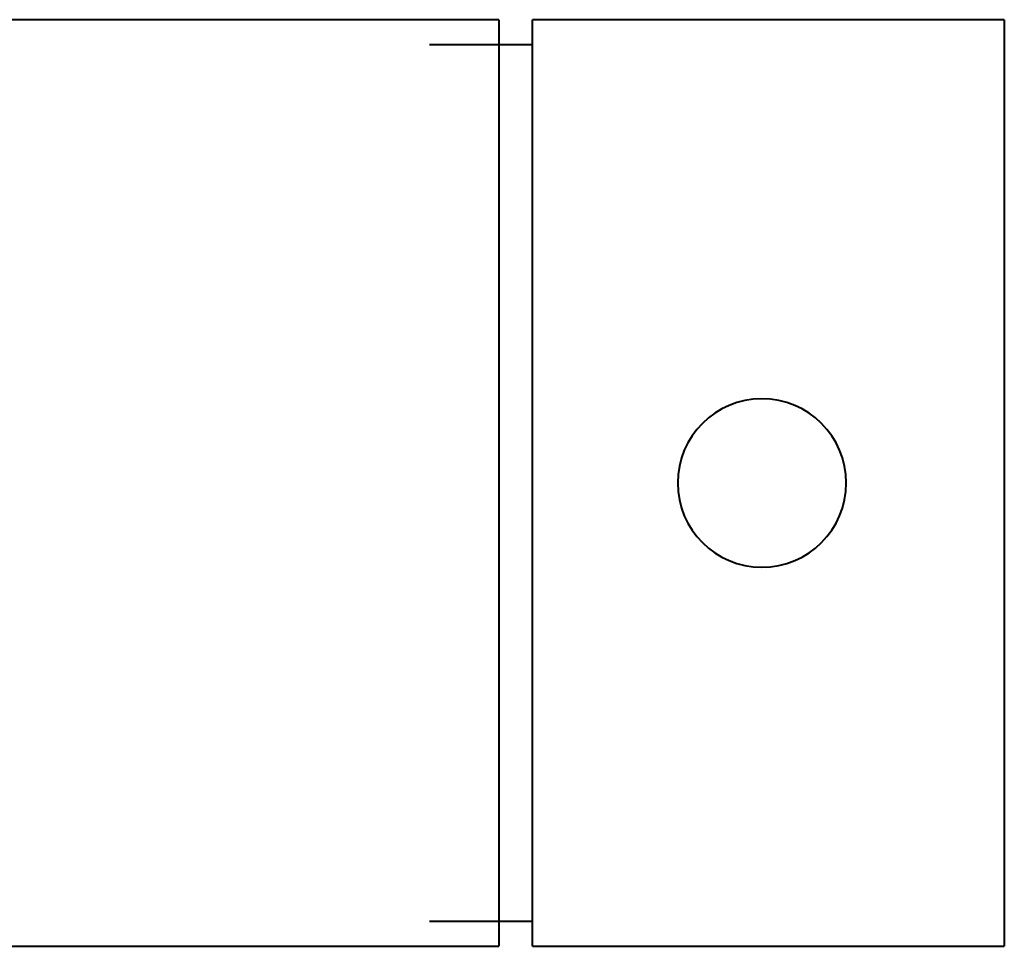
# Model space of a CAD drawing. Header units: inches. Extents: x 247 to 537, y -3781 to -3400.
# Tile 22 of 25: x 519.65 to 521.95, y -3487.85 to -3485.69. Entities that reach past the tile are written whole.
import ezdxf

# ---------------------------------------------------------------- set-up
doc = ezdxf.new("R2010")
doc.units = ezdxf.units.IN
doc.header["$MEASUREMENT"] = 0
doc.layers.add('A-GENM', color=13, linetype='Continuous', lineweight=40)

# ---------------------------------------------------------------- blocks, each defined once
blk = doc.blocks.new('Faucet - Grohe K7 - Semi Pro - Faucet - Grohe K7 - Semi Pro-1666022-UNIT 2')
at = {"layer": 'A-GENM', "color": 250}
for p, q in [((2.2638, 1.0827), (0, 1.0827)), ((2.2638, 1.0827), (2.2638, -1.0827)), ((3.4449, 1.0827), (2.3419, 1.0827)), ((2.3419, -1.0827), (2.3419, 1.0827)), ((3.4449, 1.0827), (3.4449, -1.0827)), ((2.3419, 1.0236), (2.1014, 1.0236)), ((2.1014, -1.0236), (2.3419, -1.0236)), ((0, -1.0827), (2.2638, -1.0827)), ((2.3419, -1.0827), (3.4449, -1.0827))]:
    blk.add_line(p, q, dxfattribs=at)
for start, end in [(360, 180), (180, 360)]:
    blk.add_arc((2.8784, 0), 0.1969, start, end, dxfattribs=at)

msp = doc.modelspace()

# ---------------------------------------------------------------- block references
at = {"layer": 'A-GENM', "color": 250}
msp.add_blockref('Faucet - Grohe K7 - Semi Pro - Faucet - Grohe K7 - Semi Pro-1666022-UNIT 2', (518.5021, -3486.7718), dxfattribs=at)

doc.saveas('drawing.dxf')
